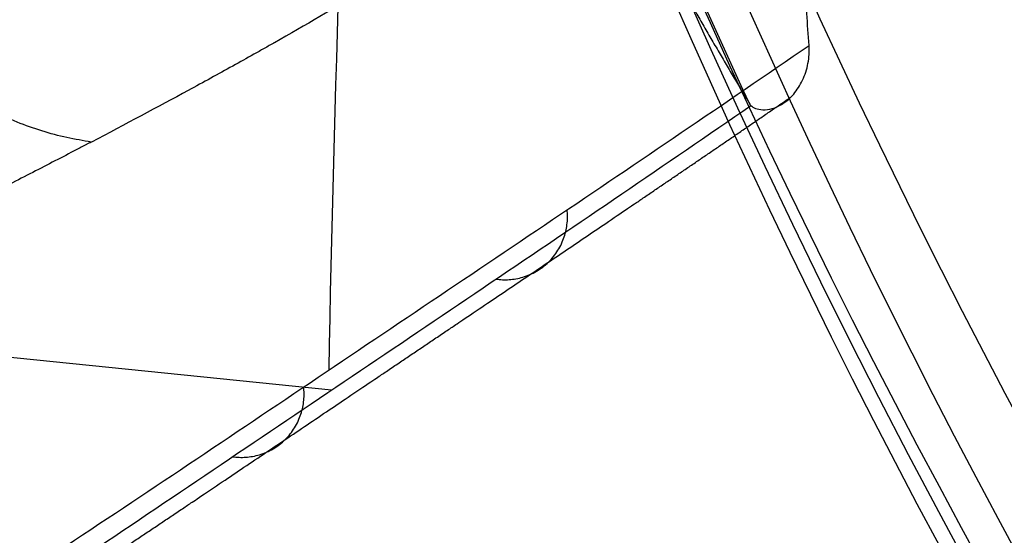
# Model space of a CAD drawing. Header units: millimetres. Extents: x -291 to 291, y -234 to 334.
# Tile 5 of 256: x -235 to -205, y -110 to -94. Entities that reach past the tile are written whole.
import ezdxf

# ---------------------------------------------------------------- set-up
doc = ezdxf.new("R2010")
doc.units = ezdxf.units.MM
doc.layers.add('Layer 01', color=7, linetype='Continuous', true_color=0x000000)

msp = doc.modelspace()

# ---------------------------------------------------------------- linework, layer by layer
at = {"layer": 'Layer 01', "color": 254, "true_color": 0xcad1ee}
msp.add_line((-225.2291895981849, -105.6220313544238, 510.2809950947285), (-243.6009474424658, -103.7552265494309, 510.6020068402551), dxfattribs=at)
at = {"layer": 'Layer 01', "color": 254, "true_color": 0xcad1ee, "extrusion": (0, -0.05397515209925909, -0.998542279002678)}
msp.add_arc((0, 22.30047663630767, -446.48029243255), 234.5, 90.00000000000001, 270, dxfattribs=at)
at = {"layer": 'Layer 01', "color": 254, "true_color": 0xcad1ee, "extrusion": (0, -0.0539751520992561, -0.9985422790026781)}
msp.add_arc((1.77635683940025e-14, 22.3004766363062, -429.9802924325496), 234.4999999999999, 90.00000000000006, 270.0000000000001, dxfattribs=at)
at = {"layer": 'Layer 01', "color": 254, "true_color": 0xcad1ee, "extrusion": (0, -0.0539751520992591, -0.998542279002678)}
msp.add_arc((0, 22.30047663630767, -413.48029243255), 234.5, 90.00000000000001, 270, dxfattribs=at)
at = {"layer": 'Layer 01', "color": 254, "true_color": 0xcad1ee, "extrusion": (0, -0.0539751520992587, -0.998542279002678)}
msp.add_arc((0, 22.30047663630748, -449.48029243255), 231.5000000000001, 90.00000000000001, 270, dxfattribs=at)
at = {"layer": 'Layer 01', "color": 254, "true_color": 0xcad1ee, "extrusion": (0, 0.053975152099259, 0.998542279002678)}
msp.add_arc((0, 22.30047663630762, 411.48029243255), 232.5, 270, 90, dxfattribs=at)
at = {"layer": 'Layer 01', "color": 254, "true_color": 0xcad1ee, "extrusion": (2.012279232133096e-16, -0.05397515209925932, -0.9985422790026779)}
msp.add_arc((1.190135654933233e-14, 22.30047663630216, -411.4802924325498), 210.0000000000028, 150.0188585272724, 29.98114147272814, dxfattribs=at)
at = {"layer": 'Layer 01', "color": 254, "true_color": 0xcad1ee, "extrusion": (0, -0.05397515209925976, -0.9985422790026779)}
for centre, radius, start, end in [((0, 22.30047663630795, -411.4802924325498), 210, 150.0188585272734, 29.98114147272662), ((0, 22.30047663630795, -413.4802924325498), 208, 150.126089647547, 29.87391035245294)]:
    msp.add_arc(centre, radius, start, end, dxfattribs=at)
at = {"layer": 'Layer 01', "color": 254, "true_color": 0xcad1ee, "extrusion": (9.714451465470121e-17, -0.05397515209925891, -0.998542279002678)}
msp.add_arc((1.203606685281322e-14, 22.30047663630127, -443.48029243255), 208.0000000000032, 150.1260896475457, 29.87391035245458, dxfattribs=at)
at = {"layer": 'Layer 01', "color": 254, "true_color": 0xcad1ee, "extrusion": (0, -0.05397515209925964, -0.9985422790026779)}
msp.add_arc((0, 22.30047663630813, -428.4802924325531), 207.9999999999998, 150.1260896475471, 29.87391035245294, dxfattribs=at)
at = {"layer": 'Layer 01', "color": 254, "true_color": 0xcad1ee, "extrusion": (4.996003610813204e-16, -0.05397515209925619, -0.9985422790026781)}
msp.add_arc((-1.801397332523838e-14, 22.30047663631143, -444.4802924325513), 206.9999999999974, 150.1804973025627, 29.81950269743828, dxfattribs=at)
at = {"layer": 'Layer 01', "color": 254, "true_color": 0xcad1ee, "extrusion": (0, -0.05397515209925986, -0.9985422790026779)}
msp.add_arc((0, 22.30047663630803, -444.4802924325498), 207, 150.180497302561, 29.81950269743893, dxfattribs=at)
at = {"layer": 'Layer 01', "color": 254, "true_color": 0xcad1ee, "extrusion": (-3.816391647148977e-16, 0.05397515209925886, 0.998542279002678)}
msp.add_arc((-3.295574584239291e-14, 22.30047663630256, 413.48029243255), 208.0000000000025, 150.1260896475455, 29.87391035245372, dxfattribs=at)
at = {"layer": 'Layer 01', "color": 254, "true_color": 0xcad1ee, "extrusion": (1.093916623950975e-14, -0.05397515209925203, -0.9985422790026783)}
msp.add_arc((1.173974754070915e-11, 22.30047663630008, -446.4802924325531), 234.5000000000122, 155.0384351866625, 162.6492031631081, dxfattribs=at)
at = {"layer": 'Layer 01', "color": 254, "true_color": 0xcad1ee}
for points in [[(-225.3012590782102, -105.0119826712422, 521.1176295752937), (-225.1376314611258, -96.66532841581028, 517.7238116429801), (-224.8606062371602, -88.31173440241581, 514.3574411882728), (-224.4726232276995, -79.95668783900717, 511.0183143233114)], [(-210.8067368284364, -95.21447071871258, 455.2009563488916), (-210.8525781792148, -94.57151918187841, 455.2205325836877), (-210.8920187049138, -93.92602772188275, 455.2135383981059), (-210.924707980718, -93.2778559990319, 455.1785021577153)], [(-212.5956092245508, -96.98626012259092, 452.3745764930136), (-212.5915357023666, -96.99302985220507, 452.4114667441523), (-212.58188758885, -97.00666124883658, 452.4848686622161), (-212.5693231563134, -97.02047126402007, 452.5575350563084), (-212.562329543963, -97.0274198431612, 452.5936888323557)]]:
    msp.add_open_spline(points, degree=3, dxfattribs=at)
for points, knots in [([(-231.4458714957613, -81.77593886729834, 428.77787626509), (-232.201634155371, -82.28212447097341, 432.0883884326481), (-232.9745527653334, -82.82933797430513, 435.4868915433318), (-234.1586372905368, -83.71159769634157, 440.7168543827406), (-234.7568543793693, -84.16808719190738, 443.3648882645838), (-235.4653461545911, -84.72752171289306, 446.5121576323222), (-235.822204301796, -85.01395262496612, 448.1002736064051), (-236.0012825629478, -85.15884621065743, 448.8979528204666), (-236.0909835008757, -85.23171249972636, 449.2976978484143), (-236.1358743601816, -85.26825051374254, 449.4977967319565), (-236.1583298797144, -85.28654573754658, 449.5979027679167), (-236.1679558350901, -85.2943921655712, 449.6408174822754), (-236.1743736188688, -85.29962436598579, 449.6694299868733), (-236.1779722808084, -85.30255876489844, 449.6854743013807), (-236.9026716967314, -85.89357500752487, 452.9165380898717), (-237.6504886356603, -86.52533809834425, 456.2647143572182), (-238.8099212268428, -87.53746437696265, 461.4817854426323), (-239.3990620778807, -88.0596476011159, 464.1390231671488), (-240.102600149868, -88.69704849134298, 467.3244291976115), (-240.4583834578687, -89.02279253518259, 468.9384647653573), (-240.6372739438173, -89.18742504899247, 469.7508167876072), (-240.7269682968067, -89.27018137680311, 470.1583264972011), (-240.771877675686, -89.31166955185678, 470.3624147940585), (-240.7943479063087, -89.33244114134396, 470.4645423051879), (-240.8055869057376, -89.34283381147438, 470.5156269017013), (-240.8104044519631, -89.34728928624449, 470.5375247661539), (-240.8136163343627, -89.35025993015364, 470.5521243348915), (-240.8155195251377, -89.3520202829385, 470.5607753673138), (-241.4870206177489, -89.97315156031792, 473.6131381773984), (-242.2012497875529, -90.6477466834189, 476.8729833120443), (-243.3369777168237, -91.74151391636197, 482.0832883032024), (-243.920933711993, -92.30886560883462, 484.7685760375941), (-244.629968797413, -93.00655850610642, 488.0417430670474), (-244.9913704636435, -93.36434549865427, 489.7134219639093), (-245.1737854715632, -93.54547347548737, 490.5580368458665), (-245.2654206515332, -93.63659600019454, 490.9825383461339), (-245.3113450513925, -93.68229688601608, 491.195337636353), (-245.3343339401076, -93.70518223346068, 491.3018744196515), (-245.3458350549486, -93.71663363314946, 491.3551770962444), (-245.3507655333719, -93.72154324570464, 491.3780284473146), (-245.3540528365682, -93.72481673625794, 491.3932643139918), (-245.3560800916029, -93.72683554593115, 491.4026602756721), (-245.6800348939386, -94.04944871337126, 492.9041452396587), (-246.0280192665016, -94.39787722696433, 494.5200751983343), (-246.5874948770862, -94.96108803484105, 497.1245024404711), (-246.8766063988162, -95.25283532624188, 498.4718493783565), (-247.230200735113, -95.61094580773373, 500.1227621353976), (-247.4110581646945, -95.79443439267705, 500.9679737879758), (-247.5025001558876, -95.88728685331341, 501.3955188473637), (-247.5484742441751, -95.93399010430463, 501.6105262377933), (-247.571524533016, -95.95741098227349, 501.7183386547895), (-247.5830654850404, -95.96913873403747, 501.77232204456), (-247.5888399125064, -95.9750069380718, 501.7993330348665), (-247.5917281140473, -95.97794212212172, 501.8128433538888), (-247.5929661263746, -95.97920029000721, 501.8186345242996), (-247.5937915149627, -95.98003912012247, 501.8224955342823), (-247.5945511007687, -95.98081108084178, 501.8260487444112), (-247.6620712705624, -96.04943143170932, 502.1418967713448), (-247.8814469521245, -96.2726694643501, 503.1677518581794), (-248.4367871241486, -96.83941396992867, 505.7723801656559), (-248.6595901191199, -97.06697469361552, 506.818235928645), (-249.0499198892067, -97.46624773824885, 508.6535839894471), (-249.2591139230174, -97.6803670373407, 509.6378996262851), (-249.5276122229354, -97.9555073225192, 510.9029167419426), (-249.6679552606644, -98.09940958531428, 511.5645911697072), (-249.7396482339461, -98.17294355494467, 511.9027203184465), (-249.7758748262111, -98.21010622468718, 512.0736079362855), (-249.7940831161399, -98.22878647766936, 512.159507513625), (-249.803211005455, -98.23815133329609, 512.2025712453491), (-249.8071280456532, -98.24217014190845, 512.2210515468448), (-249.8097405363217, -98.24485052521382, 512.2333771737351), (-249.8114558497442, -98.24661043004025, 512.2414700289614), (-250.73280070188, -99.19191137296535, 516.5884033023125), (-251.5569467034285, -100.0380847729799, 520.4978887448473), (-252.6525411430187, -101.1603623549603, 525.7114175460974), (-252.9942927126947, -101.5099575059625, 527.3408127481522), (-253.47214610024, -101.9976410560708, 529.6221421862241), (-253.7023784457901, -102.2323054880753, 530.7221162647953), (-253.9558452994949, -102.4900278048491, 531.9341927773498), (-254.0788033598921, -102.6148766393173, 532.5224223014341), (-254.1393396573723, -102.6762980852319, 532.812084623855), (-254.1693722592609, -102.7067580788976, 532.9558026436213), (-254.1843296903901, -102.7219253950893, 533.0273833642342), (-254.1917936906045, -102.7294933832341, 533.0631041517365), (-254.1955220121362, -102.7332734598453, 533.0809471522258), (-254.1971190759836, -102.7348926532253, 533.0885904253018), (-254.198183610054, -102.7359719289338, 533.0936851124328), (-254.1984672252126, -102.7362594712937, 533.0950424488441), (-254.9986398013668, -103.5474993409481, 536.9245534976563), (-255.7595155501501, -104.3109344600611, 540.5782335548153), (-256.8446517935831, -105.3857090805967, 545.8002406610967), (-257.373172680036, -105.9055018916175, 548.3466166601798), (-257.965516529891, -106.4811672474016, 551.20421661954), (-258.2556600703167, -106.7613138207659, 552.6047149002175), (-258.3992293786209, -106.8994660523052, 553.297887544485), (-258.4706389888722, -106.9680619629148, 553.6427046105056), (-258.5062501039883, -107.0022398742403, 553.8146708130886), (-258.5240322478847, -107.0192988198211, 553.9005433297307), (-258.5316481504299, -107.026603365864, 553.937322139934), (-258.5367243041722, -107.0314716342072, 553.9618360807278), (-258.5388162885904, -107.0334778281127, 553.9719388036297), (-259.3053181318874, -107.7684800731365, 557.6735917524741), (-260.0472830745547, -108.4641584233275, 561.262252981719), (-261.1289866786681, -109.4530857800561, 566.4971104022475), (-261.6620259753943, -109.9339019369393, 569.0775058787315), (-262.2704548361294, -110.4709941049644, 572.0231079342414), (-262.5713331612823, -110.7335780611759, 573.4796880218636), (-262.7209415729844, -110.8633798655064, 574.2039220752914), (-262.7955384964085, -110.927908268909, 574.5650250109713), (-262.8327851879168, -110.9600793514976, 574.7453229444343), (-262.851395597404, -110.9761416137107, 574.8354085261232), (-262.8593687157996, -110.9830204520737, 574.874003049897), (-262.8646835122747, -110.9876052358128, 574.8997297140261), (-262.867055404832, -110.9896511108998, 574.9112110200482), (-264.3762912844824, -112.2912582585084, 582.2167570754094), (-265.8241842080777, -113.4476002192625, 589.2191544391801), (-267.218419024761, -114.4617591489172, 595.9315521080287)], [0, 0, 0, 0, 10.87939606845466, 10.87939606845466, 16.31909410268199, 19.03894311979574, 20.3988676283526, 21.07882988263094, 21.41881100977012, 21.58880157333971, 21.6737968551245, 21.71629449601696, 21.71629449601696, 21.75879213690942, 21.75879213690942, 32.63818820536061, 32.63818820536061, 38.07788623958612, 40.79773525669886, 42.15765976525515, 42.83762201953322, 43.17760314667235, 43.3475937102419, 43.43258899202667, 43.47508663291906, 43.49633545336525, 43.49633545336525, 43.51758427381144, 43.51758427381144, 54.3969803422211, 54.3969803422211, 59.83667837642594, 62.55652739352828, 63.91645190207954, 64.59641415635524, 64.93639528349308, 65.10638584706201, 65.19138112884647, 65.23387876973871, 65.25512759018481, 65.25512759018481, 65.27637641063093, 65.27637641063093, 70.71607444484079, 70.71607444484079, 73.4359234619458, 74.7958479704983, 75.47581022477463, 75.81579135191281, 75.98578191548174, 76.07077719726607, 76.11327483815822, 76.13452365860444, 76.14514806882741, 76.15046027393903, 76.15046027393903, 76.15577247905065, 76.15577247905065, 81.59547051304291, 81.59547051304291, 84.31531953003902, 84.31531953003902, 85.67524403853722, 86.3552062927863, 86.69518741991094, 86.86517798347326, 86.95017326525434, 86.99267090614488, 87.01391972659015, 87.02454413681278, 87.02454413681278, 87.03516854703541, 87.03516854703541, 97.91456461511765, 97.91456461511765, 103.3542626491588, 103.3542626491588, 106.0741116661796, 107.4340361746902, 108.1139984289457, 108.4539795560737, 108.6239701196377, 108.7089654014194, 108.7514630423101, 108.7727118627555, 108.7833362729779, 108.7833362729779, 108.7939606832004, 108.7939606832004, 119.6733567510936, 119.6733567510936, 125.11305478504, 127.8329038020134, 129.1928283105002, 129.8727905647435, 130.2127716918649, 130.3827622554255, 130.4677575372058, 130.5102551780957, 130.5102551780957, 130.5527528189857, 130.5527528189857, 141.4321488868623, 141.4321488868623, 146.8718469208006, 149.5916959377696, 150.9516204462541, 151.6315827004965, 151.9715638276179, 152.1415543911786, 152.2265496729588, 152.2690473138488, 152.2690473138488, 152.3115449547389, 152.3115449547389, 174.0703370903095, 174.0703370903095, 174.0703370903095, 174.0703370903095]), ([(-221.8769311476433, -92.07155067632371, 429.440341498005), (-223.3822825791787, -93.04680753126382, 436.0276695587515), (-225.073775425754, -94.06715250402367, 442.9904486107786), (-226.9550769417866, -95.13466651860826, 450.34301113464), (-226.9577584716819, -95.13618793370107, 450.3534901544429), (-226.9641097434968, -95.13979115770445, 450.3783083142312), (-226.973639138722, -95.14519687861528, 450.4155422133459), (-226.9958918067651, -95.15781642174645, 450.5024679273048), (-227.0404667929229, -95.18308028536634, 450.6765058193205), (-227.129895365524, -95.23370712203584, 451.0253274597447), (-227.3098669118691, -95.33535723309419, 451.7259541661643), (-227.6742676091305, -95.54024320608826, 453.1391412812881), (-228.4208994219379, -95.95635815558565, 456.0132503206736), (-229.9854847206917, -96.81396006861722, 461.9524076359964), (-231.4488235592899, -97.59254230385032, 467.3704383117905), (-232.4807346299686, -98.13197972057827, 471.1352751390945), (-232.4818480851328, -98.13256176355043, 471.13933735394), (-232.4849740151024, -98.13419577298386, 471.1507415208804), (-232.4896638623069, -98.13664721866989, 471.1678508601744), (-232.5006135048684, -98.14237027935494, 471.2077942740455), (-232.5225394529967, -98.15382848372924, 471.2877675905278), (-232.5664980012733, -98.17679322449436, 471.4480601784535), (-232.6548417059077, -98.2229160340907, 471.7700291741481), (-232.8332355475, -98.31593496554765, 472.4195024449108), (-233.1968489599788, -98.50506607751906, 473.7405901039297), (-233.9513787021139, -98.89570129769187, 476.4713298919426), (-235.5696498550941, -99.72646372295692, 482.2870673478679), (-237.1439594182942, -100.5233892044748, 487.8792843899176), (-238.2778142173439, -101.0929366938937, 491.8812442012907), (-238.2781104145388, -101.0930854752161, 491.8822896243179), (-238.2795135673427, -101.0937902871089, 491.8872420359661), (-238.2816190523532, -101.0948478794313, 491.8946732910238), (-238.2865371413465, -101.0973182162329, 491.9120313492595), (-238.2963944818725, -101.1022693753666, 491.9468213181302), (-238.3161938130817, -101.1122136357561, 492.0166966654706), (-238.3561310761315, -101.1322699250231, 492.1576289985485), (-238.4373600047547, -101.17305357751, 492.4442202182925), (-238.6052354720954, -101.2573051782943, 493.0363088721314), (-238.9626568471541, -101.4365455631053, 494.2961110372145), (-239.7641813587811, -101.8379750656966, 497.1182147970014), (-240.5997996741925, -102.2556838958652, 500.0557313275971), (-241.225355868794, -102.5680949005, 502.253101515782), (-241.2284684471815, -102.569649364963, 502.2640349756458), (-241.234010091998, -102.5724169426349, 502.2835009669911), (-241.2423175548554, -102.5765658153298, 502.3126824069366), (-241.2616666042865, -102.5862290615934, 502.3806496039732), (-241.3002245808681, -102.6054857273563, 502.5160926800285), (-241.3767800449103, -102.6437197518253, 502.7850135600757), (-241.5276490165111, -102.7190705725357, 503.3149942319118), (-241.8204191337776, -102.8653033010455, 504.3435112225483), (-242.3700880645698, -103.1398931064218, 506.2747677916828), (-243.325940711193, -103.6175701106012, 509.634171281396), (-243.8992683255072, -103.9044316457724, 511.6511863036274), (-244.1726976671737, -104.0414616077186, 512.6144189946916), (-244.1744068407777, -104.0423181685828, 512.6204400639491), (-244.1766487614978, -104.0434417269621, 512.6283379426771), (-244.1800113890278, -104.0451269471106, 512.6401839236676), (-244.1878557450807, -104.0490583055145, 512.6678186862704), (-244.2035373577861, -104.0569177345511, 512.7230647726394), (-244.2348721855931, -104.0726234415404, 512.8334631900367), (-244.2974282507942, -104.1039822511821, 513.0538850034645), (-244.4220860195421, -104.1664894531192, 513.4932285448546), (-244.669584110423, -104.2906621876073, 514.3659152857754), (-245.1573105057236, -104.5356409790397, 516.0872874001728), (-246.1036841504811, -105.0121318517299, 519.4340261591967), (-247.8801148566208, -105.9112467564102, 525.7434817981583), (-249.2033698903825, -106.5895735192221, 530.4932634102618), (-249.9984676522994, -107.0015530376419, 533.3728095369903), (-250.0009666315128, -107.0028479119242, 533.3818600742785), (-250.0050149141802, -107.0049456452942, 533.3965221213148), (-250.0110867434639, -107.0080920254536, 533.4185135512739), (-250.0252501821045, -107.0154320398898, 533.4698154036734), (-250.0535604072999, -107.0301059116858, 533.5723731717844), (-250.1101142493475, -107.0594290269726, 533.7773049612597), (-250.2229555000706, -107.1179767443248, 534.1864335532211), (-250.4475722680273, -107.2346781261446, 535.0017507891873), (-250.8925428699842, -107.4665046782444, 536.6206254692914), (-251.7654323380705, -107.9238529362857, 539.8113356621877), (-253.4430043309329, -108.8133300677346, 546.0045993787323), (-254.7639969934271, -109.5325058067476, 550.9905568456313), (-255.5959286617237, -109.994539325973, 554.1835953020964), (-255.6001295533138, -109.9968725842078, 554.1997198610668), (-255.6075656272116, -110.0010031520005, 554.2282647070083), (-255.6187178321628, -110.0071985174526, 554.2710779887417), (-255.6447263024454, -110.0216509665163, 554.3709477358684), (-255.6966898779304, -110.0505422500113, 554.5705755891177), (-255.8004035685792, -110.1082703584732, 554.9693847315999), (-256.0069771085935, -110.223508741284, 555.765216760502), (-256.4167088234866, -110.4531141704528, 557.3497357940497), (-257.2225107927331, -110.9088396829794, 560.4901937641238), (-258.7794688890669, -111.8063493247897, 566.6567893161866), (-260.0203258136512, -112.551743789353, 571.746464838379), (-260.8089975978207, -113.0399510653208, 575.0653947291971), (-260.8126613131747, -113.0422192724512, 575.0808141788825), (-260.8193919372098, -113.0463868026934, 575.1091447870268), (-260.8294860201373, -113.0526377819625, 575.1516377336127), (-260.8530259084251, -113.0672211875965, 575.2507671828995), (-260.9000537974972, -113.0963791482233, 575.4489430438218), (-260.9939020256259, -113.1546596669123, 575.8449626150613), (-261.1807682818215, -113.2710790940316, 576.6356731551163), (-261.551179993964, -113.5033515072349, 578.2117798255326), (-262.2787202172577, -113.9656305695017, 581.342735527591), (-263.6806678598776, -114.8811256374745, 587.5196163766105), (-264.7912524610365, -115.6502990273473, 592.6683190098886), (-265.4911600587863, -116.1561761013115, 596.0360022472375)], [-173.9203830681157, -173.9203830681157, -173.9203830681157, -173.9203830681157, -152.1803351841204, -152.1803351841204, -152.137874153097, -152.137874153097, -152.0954131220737, -152.0104910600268, -151.840646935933, -151.500958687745, -150.8215821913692, -149.4628291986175, -146.7453232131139, -141.3103112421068, -130.4402873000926, -130.4402873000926, -130.4190567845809, -130.4190567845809, -130.3978262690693, -130.3553652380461, -130.2704431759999, -130.1005990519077, -129.760910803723, -129.0815343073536, -127.7227813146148, -125.0052753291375, -119.5702633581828, -108.7002394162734, -108.7002394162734, -108.6896241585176, -108.6896241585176, -108.6790089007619, -108.6577783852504, -108.6153173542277, -108.5303952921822, -108.3605511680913, -108.0208629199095, -107.3414864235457, -105.9827334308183, -103.2652274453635, -97.83021547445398, -97.83021547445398, -97.80898495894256, -97.80898495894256, -97.78775444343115, -97.74529341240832, -97.66037135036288, -97.4905272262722, -97.15083897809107, -96.47146248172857, -95.11270948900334, -92.3952035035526, -86.96019153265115, -86.96019153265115, -86.94957627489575, -86.94957627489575, -86.93896101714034, -86.91773050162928, -86.87526947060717, -86.79034740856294, -86.62050328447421, -86.280815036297, -85.60143853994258, -84.24268554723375, -81.52517956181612, -76.09016759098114, -65.22014364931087, -65.22014364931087, -65.19891313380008, -65.19891313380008, -65.17768261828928, -65.13522158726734, -65.05029952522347, -64.88045540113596, -64.54076715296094, -63.86139065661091, -62.50263766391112, -59.7851316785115, -54.35011970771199, -43.48009576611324, -43.48009576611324, -43.43763473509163, -43.43763473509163, -43.39517370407, -43.31025164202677, -43.14040751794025, -42.80071926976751, -42.12134277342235, -40.76258978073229, -38.04508379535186, -32.61007182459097, -21.74004788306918, -21.74004788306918, -21.69758685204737, -21.69758685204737, -21.65512582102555, -21.57020375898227, -21.40035963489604, -21.06067138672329, -20.38129489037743, -19.02254189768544, -16.30503591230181, -10.87002394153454, 0, 0, 0, 0]), ([(-242.3312925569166, -116.1962434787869, 596.5625796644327), (-240.968035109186, -115.3269939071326, 590.6829740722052), (-239.6066061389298, -114.4573342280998, 584.8030050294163), (-236.9033619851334, -112.7164704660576, 573.0387715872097), (-235.562221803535, -111.8450517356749, 567.154432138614), (-231.5747721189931, -109.2271566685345, 549.4939429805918), (-228.9656005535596, -107.4769505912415, 537.710029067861), (-223.760009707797, -103.975210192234, 514.13954618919), (-221.153602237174, -102.2253543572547, 502.354949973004), (-215.9528388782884, -98.72386211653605, 478.7833733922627), (-213.3638013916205, -96.9713349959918, 466.9953563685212), (-210.8067368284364, -95.21447071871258, 455.2009563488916)], [-146.3471740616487, -146.3471740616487, -146.3471740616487, -146.3471740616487, -128.0537773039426, -128.0537773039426, -109.7603805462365, -109.7603805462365, -73.1735870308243, -73.1735870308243, -36.58679351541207, -36.58679351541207, 0, 0, 0, 0]), ([(-212.562329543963, -97.0274198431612, 452.5936888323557), (-212.4939184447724, -97.09539043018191, 452.9473429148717), (-212.3686557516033, -97.15137722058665, 453.2813776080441), (-212.1146355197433, -97.15949857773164, 453.7670324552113), (-212.0195196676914, -97.14899316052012, 453.9236107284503), (-211.8159256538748, -97.09067779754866, 454.2184797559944), (-211.7050786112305, -97.04173633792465, 454.3596438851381), (-211.4840913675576, -96.89746598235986, 454.6108011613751), (-211.3714671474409, -96.7999970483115, 454.723507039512), (-211.1680750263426, -96.56254731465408, 454.908139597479), (-211.074674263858, -96.41923321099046, 454.9827089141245), (-210.9269284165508, -96.10634822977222, 455.0938357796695), (-210.8710779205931, -95.93496702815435, 455.1318917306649), (-210.8044486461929, -95.5789328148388, 455.1826673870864), (-210.7936534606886, -95.39797254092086, 455.1953691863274), (-210.8067368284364, -95.21447071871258, 455.2009563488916)], [0, 0, 0, 0, 1.097098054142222, 1.097098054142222, 1.64564708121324, 1.64564708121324, 2.194196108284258, 2.194196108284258, 2.742745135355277, 2.742745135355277, 3.291294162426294, 3.291294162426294, 3.839843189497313, 3.839843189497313, 4.388392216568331, 4.388392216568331, 4.388392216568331, 4.388392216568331]), ([(-244.4743017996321, -118.3064127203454, 595.754001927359), (-243.0935705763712, -117.4269058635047, 589.799313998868), (-241.7147014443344, -116.5471394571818, 583.8442495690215), (-238.9774662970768, -114.7847487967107, 571.9299751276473), (-237.6197530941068, -113.9020335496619, 565.9706331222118), (-233.5835387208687, -111.248740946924, 548.0851410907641), (-230.9430657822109, -109.4728629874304, 536.1513020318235), (-225.6723292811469, -105.9196840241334, 512.2815596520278), (-223.0324673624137, -104.1437208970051, 500.3475970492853), (-217.7678913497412, -100.5896832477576, 476.4766090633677), (-215.1485015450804, -98.81086659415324, 464.5385071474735), (-212.562329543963, -97.0274198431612, 452.5936888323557)], [-148.2107278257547, -148.2107278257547, -148.2107278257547, -148.2107278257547, -129.6843868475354, -129.6843868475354, -111.1580458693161, -111.1580458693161, -74.10536391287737, -74.10536391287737, -37.05268195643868, -37.05268195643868, 0, 0, 0, 0])]:
    msp.add_open_spline(points, degree=3, knots=knots, dxfattribs=at)
for points, weights, knots in [([(-266.628950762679, -115.594507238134, 595.8839057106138), (-263.714433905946, -113.480499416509, 581.8390450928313), (-260.6750461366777, -111.2703491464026, 567.8465758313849), (-254.4234544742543, -106.7444132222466, 539.9204631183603), (-251.2097333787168, -104.4273466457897, 525.9823568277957), (-244.7041678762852, -99.7863867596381, 498.126719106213), (-241.4118759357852, -97.46232128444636, 484.2085084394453), (-234.8630695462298, -92.92371330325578, 456.3487592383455), (-231.6075477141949, -90.71036976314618, 442.4110234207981), (-228.4407218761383, -88.61926633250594, 428.4514755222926)], [0.8979364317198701, 0.8970080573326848, 0.8959523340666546, 0.8936910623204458, 0.8924849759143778, 0.8900430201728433, 0.8888070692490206, 0.8864505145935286, 0.8853304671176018, 0.8843509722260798], [9.772632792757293e-15, 9.772632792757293e-15, 9.772632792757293e-15, 9.772632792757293e-15, 43.51990339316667, 43.51990339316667, 87.03980678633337, 87.03980678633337, 130.5597101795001, 130.5597101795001, 174.0795847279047, 174.0795847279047, 174.0795847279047, 174.0795847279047]), ([(-242.8885824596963, -117.788824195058, 596.1981351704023), (-241.4990498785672, -116.9036044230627, 590.2068369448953), (-240.1114079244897, -116.0181172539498, 584.2154620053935), (-237.3569486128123, -114.2443613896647, 572.2262255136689), (-235.9910361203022, -113.3561531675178, 566.229567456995), (-231.9311035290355, -110.6868158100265, 548.2318214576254), (-229.2767363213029, -108.9013689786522, 536.2261930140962), (-223.9768306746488, -105.3291451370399, 512.2119189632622), (-221.3225512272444, -103.5441586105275, 500.2073284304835), (-216.2190039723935, -100.0989675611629, 477.0498486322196), (-213.7736036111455, -98.43856695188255, 465.8982237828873), (-211.3550273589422, -96.77355372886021, 454.7359752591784)], [0.8137698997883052, 0.8136844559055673, 0.8135902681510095, 0.813522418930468, 0.8135386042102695, 0.8137290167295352, 0.8140532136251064, 0.814728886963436, 0.8151243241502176, 0.8158594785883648, 0.8161960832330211, 0.8165393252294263], [1.376677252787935e-13, 1.376677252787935e-13, 1.376677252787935e-13, 1.376677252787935e-13, 18.64205755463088, 18.64205755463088, 37.28411510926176, 37.28411510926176, 74.56823021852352, 74.56823021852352, 111.8523453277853, 111.8523453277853, 146.4645679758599, 146.4645679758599, 146.4645679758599, 146.4645679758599])]:
    msp.add_rational_spline(points, weights, degree=3, knots=knots, dxfattribs=at)
for points, weights, degree in [([(-232.4787163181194, -98.13092463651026, 471.1279115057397), (-240.0684655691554, -97.07201178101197, 469.587457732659), (-240.8168284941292, -89.35323106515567, 470.5667253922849)], [1.000000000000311, 0.7752575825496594, 0.9999999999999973], 2), ([(-215.5207823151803, -91.92717381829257, 424.7337199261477), (-214.5791004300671, -93.62399132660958, 434.0284464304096), (-213.6039668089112, -95.31048473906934, 443.2427827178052), (-212.5956092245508, -96.98626012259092, 452.3745764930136)], [1, 0.9999221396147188, 0.9999221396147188, 1], 3), ([(-220.2580161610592, -102.2707203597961, 487.7674424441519), (-217.8689310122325, -102.602749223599, 488.244816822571), (-218.1085777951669, -100.1751590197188, 488.5534145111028)], [1.000000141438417, 0.6310106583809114, 1.000000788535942], 2), ([(-228.2127767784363, -107.6322844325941, 523.7865613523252), (-225.8098025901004, -107.9663632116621, 524.2674227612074), (-226.0646090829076, -105.5254829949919, 524.5745036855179)], [0.9999996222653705, 0.6287832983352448, 0.9999979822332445], 2)]:
    msp.add_rational_spline(points, weights, degree=degree, dxfattribs=at)

doc.saveas('drawing.dxf')
